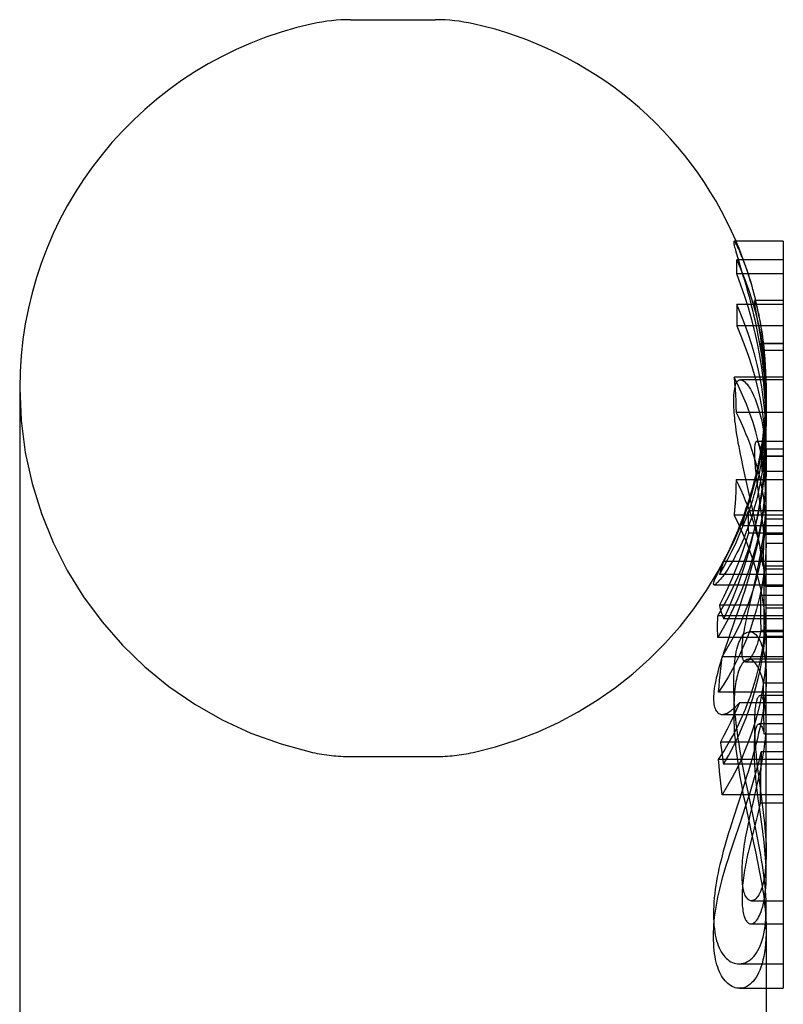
# Model space of a CAD drawing. Header units: inches. Extents: x 0 to 309, y 0 to 200.
# Tile 71 of 109: x 41.416 to 42.099, y 136.66 to 137.542. Entities that reach past the tile are written whole.
import ezdxf

# ---------------------------------------------------------------- set-up
doc = ezdxf.new("R2010")
doc.units = ezdxf.units.IN
doc.header["$LTSCALE"] = 17
doc.header["$MEASUREMENT"] = 0
doc.linetypes.add('HIDDEN', pattern=[0.2, 0.1, -0.1])
doc.layers.get('0').update_dxf_attribs({"linetype": 'CONTINUOUS'})
doc.layers.add('DEFAULT_2', color=8, linetype='HIDDEN')

msp = doc.modelspace()

# ---------------------------------------------------------------- linework, layer by layer
at = {"color": 7, "linetype": 'Continuous'}
for p, q in [((41.71164, 137.54247), (41.7879, 137.54247)), ((42.09921, 137.34393), (42.05517, 137.34393)), ((42.09921, 137.34393), (42.09921, 136.67481)), ((42.0584, 137.32897), (42.06284, 137.31431)), ((42.09921, 137.28748), (42.05751, 137.28748)), ((42.06953, 137.29063), (42.07034, 137.28748)), ((42.09921, 137.26814), (42.05751, 137.26814)), ((42.09921, 137.22214), (42.05522, 137.22214)), ((41.41562, 137.21247), (41.41562, 135.05247)), ((42.09921, 137.19046), (42.05709, 137.19046)), ((42.09921, 137.13018), (42.05709, 137.13018)), ((42.09921, 137.0985), (42.05522, 137.0985)), ((42.08392, 136.98277), (42.08392, 136.96962)), ((42.09921, 136.96962), (42.06841, 136.96962)), ((42.06658, 136.83308), (42.07265, 136.80516)), ((42.08392, 136.72787), (42.08392, 136.33539)), ((42.08392, 136.67481), (42.09921, 136.67481))]:
    msp.add_line(p, q, dxfattribs=at)
for points in [[(42.05517, 137.34393), (42.05512, 137.34392), (42.05501, 137.34384), (42.05493, 137.34367), (42.05489, 137.34341), (42.05488, 137.34305)], [(42.05488, 137.34305), (42.05492, 137.34248), (42.05501, 137.34176), (42.05517, 137.3409), (42.05538, 137.33989), (42.05565, 137.33872), (42.05598, 137.33742), (42.05637, 137.33597), (42.0568, 137.3344), (42.05729, 137.33271), (42.0584, 137.32897)], [(42.06284, 137.31431), (42.06466, 137.30817), (42.06561, 137.30489), (42.06658, 137.30148), (42.06756, 137.29795), (42.06855, 137.29434), (42.06953, 137.29063)], [(42.05751, 137.28748), (42.0576, 137.28426), (42.05765, 137.28103), (42.05767, 137.27781), (42.05765, 137.27459), (42.0576, 137.27136), (42.05751, 137.26814)], [(42.05751, 137.26814), (42.06134, 137.2592), (42.06487, 137.25016), (42.06811, 137.24101), (42.07106, 137.23178), (42.07371, 137.22246), (42.07379, 137.22214)], [(42.05522, 137.22214), (42.05562, 137.21689), (42.05599, 137.21163), (42.05632, 137.20636), (42.05662, 137.20107), (42.05687, 137.19577), (42.05709, 137.19046)], [(42.05709, 137.19046), (42.05934, 137.18589), (42.06149, 137.18127), (42.06354, 137.17662), (42.06551, 137.17193), (42.06738, 137.16721), (42.06914, 137.16247), (42.07081, 137.15773), (42.07237, 137.15296), (42.07384, 137.14817), (42.07523, 137.14329), (42.07655, 137.13828), (42.07779, 137.13309), (42.07842, 137.13018)], [(42.05709, 137.13018), (42.05687, 137.12487), (42.05662, 137.11957), (42.05632, 137.11428), (42.05599, 137.10901), (42.05562, 137.10375), (42.05522, 137.0985)], [(42.05522, 137.0985), (42.05917, 137.09057), (42.06284, 137.08255), (42.06623, 137.07442), (42.06933, 137.06621), (42.07214, 137.05792), (42.07465, 137.04957), (42.07686, 137.04115), (42.07878, 137.03267), (42.0804, 137.02415), (42.08171, 137.01559), (42.08272, 137.00699), (42.08343, 136.99837), (42.08383, 136.98973), (42.08392, 136.98278)], [(42.06841, 136.96962), (42.06799, 136.9696), (42.06716, 136.96947), (42.06634, 136.96919), (42.06553, 136.96878), (42.06474, 136.96824), (42.06397, 136.96756), (42.06321, 136.96674), (42.06248, 136.96577), (42.06176, 136.96467), (42.06106, 136.96342), (42.06039, 136.96202), (42.05974, 136.96046), (42.05913, 136.95876)], [(42.05913, 136.95876), (42.0586, 136.9571), (42.05811, 136.95535), (42.05765, 136.95349), (42.05723, 136.95154), (42.05684, 136.94949), (42.05649, 136.94736), (42.05617, 136.94514), (42.05589, 136.94285), (42.05565, 136.94048), (42.05544, 136.93804), (42.05526, 136.93552), (42.05512, 136.9329), (42.05501, 136.9302), (42.05493, 136.9274), (42.05489, 136.92448), (42.05488, 136.92146)], [(42.05488, 136.92146), (42.05492, 136.91763), (42.05501, 136.91373), (42.05517, 136.90974), (42.05538, 136.90569), (42.05565, 136.90159), (42.05598, 136.89746), (42.05637, 136.89332), (42.0568, 136.88919), (42.05729, 136.88508), (42.05782, 136.88097), (42.0584, 136.87686), (42.05902, 136.87273), (42.05969, 136.86854), (42.06041, 136.8643), (42.06118, 136.86), (42.06199, 136.85563), (42.06284, 136.8512), (42.06373, 136.84671), (42.06466, 136.84219), (42.06658, 136.83308)], [(42.07265, 136.80516), (42.07465, 136.79576), (42.07561, 136.7911), (42.07655, 136.78647), (42.07745, 136.78186), (42.07832, 136.77726), (42.07915, 136.77268), (42.07993, 136.76812), (42.08067, 136.76357), (42.08135, 136.75904), (42.08196, 136.75453), (42.0825, 136.75005), (42.08297, 136.74559), (42.08336, 136.74113), (42.08365, 136.7367), (42.08384, 136.73227), (42.08392, 136.72787)]]:
    msp.add_lwpolyline(points, dxfattribs=at)
for centre, radius, start, end in [((41.71164, 137.38549), 0.15698, 90, 102.42838), ((41.7879, 137.38549), 0.15698, 77.57162, 90), ((41.74977, 137.21247), 0.33415, 102.42838, 180), ((41.74977, 137.21247), 0.33415, 23.16895, 77.57162)]:
    msp.add_arc(centre, radius, start, end, dxfattribs=at)
at = {"layer": 'DEFAULT_2', "color": 8, "linetype": 'HIDDEN'}
for p, q in [((42.09921, 137.32742), (42.05747, 137.32742)), ((42.09921, 137.31478), (42.05747, 137.31478)), ((42.09921, 137.29105), (42.07343, 137.29105)), ((42.07683, 137.27069), (42.07431, 137.2842)), ((42.07755, 137.26661), (42.07683, 137.27069)), ((42.09921, 137.25251), (42.07853, 137.25251)), ((42.09921, 137.25207), (42.08156, 137.25207)), ((42.08215, 137.24602), (42.08175, 137.25052)), ((42.09921, 137.24602), (42.08215, 137.24602)), ((42.09921, 137.21991), (42.06085, 137.21991)), ((42.08392, 137.21241), (42.08392, 137.19811)), ((42.08388, 137.19231), (42.08392, 137.19822)), ((42.08392, 137.19722), (42.08389, 137.20318)), ((42.08392, 137.18989), (42.08392, 137.19723)), ((42.08347, 137.18053), (42.08377, 137.18791)), ((42.08373, 137.18653), (42.08391, 137.19404)), ((42.08392, 137.04536), (42.08392, 137.18782)), ((42.09921, 137.1647), (42.07534, 137.1647)), ((42.07897, 137.15515), (42.07844, 137.15157)), ((42.07944, 137.15762), (42.07897, 137.15515)), ((42.09921, 137.15762), (42.07944, 137.15762)), ((42.09921, 137.15157), (42.07844, 137.15157)), ((42.09921, 137.15123), (42.08025, 137.15123)), ((42.06509, 137.13353), (42.06331, 137.1417)), ((42.09921, 137.13772), (42.08024, 137.13772)), ((42.07128, 137.10568), (42.06509, 137.13353)), ((42.07531, 137.12995), (42.07582, 137.12587)), ((42.07582, 137.12587), (42.07636, 137.12192)), ((42.07636, 137.12192), (42.07892, 137.104)), ((42.06774, 137.10825), (42.06633, 137.10371)), ((42.06883, 137.11183), (42.06774, 137.10825)), ((42.06633, 137.10371), (42.06455, 137.09806)), ((42.09921, 137.10252), (42.06816, 137.10252)), ((42.07304, 137.09752), (42.07128, 137.10568)), ((42.06455, 137.09806), (42.06382, 137.09573)), ((42.08338, 137.09506), (42.08345, 137.07497)), ((42.09921, 137.09506), (42.08338, 137.09506)), ((42.06241, 137.08924), (42.09921, 137.08924)), ((42.09921, 137.08263), (42.06812, 137.08263)), ((42.08174, 137.08135), (42.08156, 137.07188)), ((42.09921, 137.08135), (42.08174, 137.08135)), ((42.08345, 137.07497), (42.08345, 137.05487)), ((42.08392, 137.0152), (42.08386, 137.07314)), ((42.09921, 137.07314), (42.08386, 137.07314)), ((42.08156, 137.07188), (42.08134, 137.06243)), ((42.09921, 137.05723), (42.04601, 137.05723)), ((42.04615, 137.05772), (42.04831, 137.0621)), ((42.08134, 137.06243), (42.08105, 137.053)), ((42.05653, 137.04962), (42.05317, 137.04155)), ((42.09921, 137.053), (42.08105, 137.053)), ((42.0823, 137.04976), (42.08131, 137.042)), ((42.09921, 137.05017), (42.08222, 137.05017)), ((42.08345, 137.05487), (42.08338, 137.03478)), ((42.09921, 137.04536), (42.04206, 137.04536)), ((42.06891, 137.04536), (42.06619, 137.03615)), ((42.07253, 137.03278), (42.07411, 137.03984)), ((42.03727, 137.03615), (42.09921, 137.03615)), ((42.0678, 137.01235), (42.07253, 137.03278)), ((42.09921, 137.03478), (42.08338, 137.03478)), ((42.09921, 137.02656), (42.07863, 137.02656)), ((42.09921, 137.01787), (42.04197, 137.01787)), ((42.05963, 137.01568), (42.05621, 137.00563)), ((42.0667, 137.00744), (42.0678, 137.01235)), ((42.08392, 136.98277), (42.08392, 137.0152)), ((42.09921, 137.0152), (42.08392, 137.0152)), ((42.09921, 137.00836), (42.04062, 137.00836)), ((42.09921, 137.00563), (42.04601, 137.00563)), ((42.05621, 137.00563), (42.04954, 136.98645)), ((42.07889, 137.00563), (42.07915, 136.99518)), ((42.09921, 136.99423), (42.06901, 136.99423)), ((42.06901, 136.99423), (42.06931, 136.99422)), ((42.09921, 136.99518), (42.07915, 136.99518)), ((42.09921, 136.98902), (42.04062, 136.98902)), ((42.04954, 136.98645), (42.04714, 136.97945)), ((42.09921, 136.98988), (42.08222, 136.98988)), ((42.09921, 136.97165), (42.04446, 136.97165)), ((42.0655, 136.96734), (42.09921, 136.96734)), ((42.0687, 136.96935), (42.06826, 136.96888)), ((42.06894, 136.96962), (42.0687, 136.96935)), ((42.08392, 136.7768), (42.08392, 136.96962)), ((42.08191, 136.92538), (42.08156, 136.94827)), ((42.09921, 136.94827), (42.08156, 136.94827)), ((42.08376, 136.94655), (42.08353, 136.94267)), ((42.09921, 136.93997), (42.04135, 136.93997)), ((42.09921, 136.93695), (42.07854, 136.93695)), ((42.0787, 136.93694), (42.07854, 136.93695)), ((42.05987, 136.93062), (42.05735, 136.92462)), ((42.09921, 136.93062), (42.05987, 136.93062)), ((42.08215, 136.90241), (42.08191, 136.92538)), ((42.0443, 136.92009), (42.09921, 136.92009)), ((42.09921, 136.91156), (42.07748, 136.91156)), ((42.09921, 136.90241), (42.08215, 136.90241)), ((42.09921, 136.8954), (42.04294, 136.8954)), ((41.71164, 136.88247), (41.7879, 136.88247)), ((42.09921, 136.87969), (42.04135, 136.87969)), ((42.07944, 136.88658), (42.07888, 136.86362)), ((42.09921, 136.88658), (42.07944, 136.88658)), ((42.09921, 136.87546), (42.04572, 136.87546)), ((42.06639, 136.86455), (42.06319, 136.85435)), ((42.07593, 136.8572), (42.07732, 136.86346)), ((42.07652, 136.86894), (42.0772, 136.8636)), ((42.0772, 136.8636), (42.08036, 136.83944)), ((42.07888, 136.86362), (42.07844, 136.84071)), ((42.06319, 136.85435), (42.05436, 136.82694)), ((42.06764, 136.85091), (42.06577, 136.8601)), ((42.07186, 136.8395), (42.07593, 136.8572)), ((42.09921, 136.84801), (42.04446, 136.84801)), ((42.06515, 136.83672), (42.06782, 136.8449)), ((42.07456, 136.81742), (42.06764, 136.85091)), ((42.07755, 136.83909), (42.07683, 136.84444)), ((42.06107, 136.82452), (42.06515, 136.83672)), ((42.0697, 136.82998), (42.07186, 136.8395)), ((42.07996, 136.82194), (42.07755, 136.83909)), ((42.09921, 136.84071), (42.07844, 136.84071)), ((42.05436, 136.82694), (42.05161, 136.81826)), ((42.06831, 136.82367), (42.0697, 136.82998)), ((42.05421, 136.80407), (42.06107, 136.82452)), ((42.07314, 136.81823), (42.0701, 136.80628)), ((42.07486, 136.8251), (42.07314, 136.81823)), ((42.05136, 136.79538), (42.05421, 136.80407)), ((42.0701, 136.80628), (42.06883, 136.80116)), ((42.07172, 136.75331), (42.07077, 136.75321)), ((42.07077, 136.75321), (42.09921, 136.75321)), ((42.0839, 136.74464), (42.08392, 136.74718)), ((42.08392, 136.72787), (42.08392, 136.74718)), ((42.07032, 136.73254), (42.07113, 136.73262)), ((42.07032, 136.73255), (42.09921, 136.73255)), ((42.05947, 136.69674), (42.06157, 136.69689)), ((42.05947, 136.69673), (42.09921, 136.69673)), ((42.06009, 136.67481), (42.05928, 136.67484)), ((42.06009, 136.67481), (42.08392, 136.67481))]:
    msp.add_line(p, q, dxfattribs=at)
for points in [[(42.05913, 137.33741), (42.0586, 137.33851), (42.05811, 137.33951), (42.05765, 137.34041), (42.05723, 137.3412), (42.05684, 137.34188), (42.05648, 137.34247), (42.05617, 137.34295), (42.05589, 137.34333), (42.05565, 137.34362), (42.05544, 137.34381), (42.05526, 137.34391), (42.05517, 137.34393)], [(42.06968, 137.30892), (42.06893, 137.31133), (42.06819, 137.31366), (42.06745, 137.31592), (42.06672, 137.31809), (42.06599, 137.32019), (42.06528, 137.3222), (42.06458, 137.32412), (42.06389, 137.32595), (42.06323, 137.3277), (42.06257, 137.32935), (42.06194, 137.33092), (42.06133, 137.33239), (42.06075, 137.33378), (42.06018, 137.33507), (42.05964, 137.33628), (42.05913, 137.33741)], [(42.05747, 137.31478), (42.05758, 137.31688), (42.05764, 137.31899), (42.05767, 137.3211), (42.05764, 137.32321), (42.05758, 137.32532), (42.05747, 137.32742)], [(42.05747, 137.32742), (42.06131, 137.31866), (42.06486, 137.30976), (42.06812, 137.30073), (42.0711, 137.29157), (42.07377, 137.2823), (42.07615, 137.27292), (42.07821, 137.26343), (42.07997, 137.25385), (42.0814, 137.24419), (42.08252, 137.23445), (42.08332, 137.22464), (42.08378, 137.21476), (42.08392, 137.20566)], [(42.08392, 137.17546), (42.08378, 137.18587), (42.08332, 137.19717), (42.08252, 137.2084), (42.0814, 137.21954), (42.07997, 137.2306), (42.07821, 137.24156), (42.07615, 137.25241), (42.07377, 137.26314), (42.0711, 137.27375), (42.06812, 137.28423), (42.06486, 137.29457), (42.06131, 137.30475), (42.05747, 137.31478)], [(42.07455, 137.29107), (42.07368, 137.29457), (42.07283, 137.29786), (42.072, 137.30092), (42.0712, 137.30377), (42.07042, 137.30644), (42.06968, 137.30892)], [(42.08392, 137.16543), (42.08373, 137.17507), (42.08322, 137.18471), (42.0824, 137.19433), (42.08128, 137.20392), (42.07985, 137.21346), (42.0781, 137.22297), (42.07606, 137.23242), (42.07371, 137.24181), (42.07106, 137.25112), (42.06811, 137.26036), (42.06487, 137.2695), (42.06134, 137.27854), (42.05751, 137.28748)], [(42.07034, 137.28748), (42.07058, 137.28654), (42.07163, 137.28235), (42.07265, 137.27806), (42.07366, 137.27369), (42.07465, 137.26921), (42.07561, 137.26465), (42.07654, 137.25999), (42.07744, 137.25522), (42.07831, 137.25031), (42.07914, 137.24528), (42.07992, 137.24012), (42.08066, 137.23482), (42.08134, 137.2294), (42.08196, 137.22385)], [(42.07334, 137.29059), (42.07335, 137.29085), (42.07338, 137.291), (42.07343, 137.29105)], [(42.07431, 137.2842), (42.07411, 137.28525), (42.07394, 137.28624), (42.07379, 137.28714), (42.07365, 137.28795), (42.07354, 137.28868), (42.07346, 137.2893), (42.0734, 137.28983), (42.07336, 137.29026), (42.07334, 137.29059)], [(42.07343, 137.29105), (42.07344, 137.29105), (42.07353, 137.29097), (42.07365, 137.29077), (42.07379, 137.29043), (42.07397, 137.28996), (42.07417, 137.28937), (42.07439, 137.28867), (42.07463, 137.28785)], [(42.08175, 137.25052), (42.08119, 137.25504), (42.08081, 137.25789), (42.08043, 137.26061), (42.08003, 137.26324), (42.07963, 137.26578), (42.07923, 137.26825), (42.07881, 137.27067), (42.07838, 137.27304), (42.07794, 137.27537), (42.07749, 137.27768), (42.07703, 137.27997), (42.07656, 137.28223), (42.07607, 137.28448), (42.07557, 137.2867), (42.07507, 137.2889), (42.07455, 137.29107)], [(42.07463, 137.28785), (42.07489, 137.28692), (42.07518, 137.28589), (42.07547, 137.28476), (42.07578, 137.28353), (42.07611, 137.2822), (42.07644, 137.28077), (42.0768, 137.27923), (42.07716, 137.27756), (42.07755, 137.27576), (42.07795, 137.27381), (42.07836, 137.2717), (42.07879, 137.26941), (42.07924, 137.26692), (42.07969, 137.26425), (42.08015, 137.2614), (42.0806, 137.25841), (42.08103, 137.25533), (42.08144, 137.2522), (42.08181, 137.24911), (42.08215, 137.24602)], [(42.07906, 137.25757), (42.07868, 137.25992), (42.07831, 137.26221), (42.07755, 137.26661)], [(42.08391, 137.20018), (42.08378, 137.20633), (42.08352, 137.21252), (42.08311, 137.2188), (42.08256, 137.22518), (42.08184, 137.23172), (42.08095, 137.23843), (42.07984, 137.24536), (42.07853, 137.25251)], [(42.07853, 137.25251), (42.08004, 137.24316), (42.0813, 137.23375), (42.08231, 137.22428), (42.08308, 137.21476), (42.08361, 137.2052), (42.08388, 137.1956), (42.08392, 137.1899)], [(42.08389, 137.20318), (42.08377, 137.20827), (42.0836, 137.21314), (42.08337, 137.2178), (42.08309, 137.22225), (42.08277, 137.2265), (42.08243, 137.23055), (42.08206, 137.23443), (42.08166, 137.23813), (42.08126, 137.2417), (42.08083, 137.24512), (42.0804, 137.2484), (42.07996, 137.25157), (42.07951, 137.25463), (42.07906, 137.25757)], [(42.08196, 137.22385), (42.0825, 137.21818), (42.08297, 137.21239), (42.08335, 137.20646), (42.08365, 137.20038), (42.08384, 137.19417), (42.08392, 137.18782)], [(42.05488, 137.20121), (42.05492, 137.2037), (42.05502, 137.20602), (42.05518, 137.2082), (42.0554, 137.21021), (42.05568, 137.21204), (42.05602, 137.21367), (42.05642, 137.21511), (42.05687, 137.21634), (42.05736, 137.21737), (42.0579, 137.21822), (42.05849, 137.2189), (42.05912, 137.2194), (42.05981, 137.21973), (42.06054, 137.21989), (42.06085, 137.21991)], [(42.08392, 137.10641), (42.08383, 137.11336), (42.08343, 137.122), (42.08272, 137.13062), (42.08171, 137.13922), (42.0804, 137.14778), (42.07878, 137.1563), (42.07686, 137.16478), (42.07465, 137.1732), (42.07214, 137.18156), (42.06933, 137.18984), (42.06623, 137.19805), (42.06284, 137.20618), (42.05917, 137.2142), (42.05522, 137.22214)], [(42.06085, 137.21991), (42.06133, 137.21987), (42.06215, 137.21967), (42.06302, 137.21928), (42.06393, 137.21871), (42.06487, 137.21795), (42.06582, 137.21701), (42.0668, 137.21589), (42.06779, 137.21461), (42.06878, 137.21316), (42.06977, 137.21155)], [(42.07379, 137.22214), (42.07606, 137.21308), (42.0781, 137.20363), (42.07985, 137.19412), (42.08128, 137.18457), (42.0824, 137.17499), (42.08322, 137.16537), (42.08373, 137.15573), (42.08392, 137.14609)], [(42.06977, 137.21155), (42.07086, 137.20959), (42.07193, 137.20749), (42.07298, 137.20523), (42.074, 137.20281), (42.07498, 137.20025), (42.07594, 137.19754), (42.07685, 137.19468), (42.07774, 137.19165), (42.07858, 137.18846), (42.07939, 137.18508), (42.08015, 137.18153), (42.08085, 137.17779), (42.0815, 137.17388), (42.08209, 137.1698), (42.0826, 137.16554), (42.08304, 137.1611), (42.0834, 137.15647), (42.08367, 137.15165), (42.08385, 137.14663), (42.08392, 137.14141)], [(42.08392, 137.20566), (42.08373, 137.19488), (42.0832, 137.18489), (42.08234, 137.17487), (42.08114, 137.16484)], [(42.06331, 137.1417), (42.06165, 137.14953), (42.0609, 137.15319), (42.06021, 137.15669), (42.05956, 137.16004), (42.05896, 137.16326), (42.05841, 137.16636), (42.0579, 137.16935), (42.05744, 137.17225), (42.05701, 137.17506), (42.05662, 137.1778), (42.05628, 137.18046), (42.05597, 137.18305), (42.0557, 137.18559), (42.05546, 137.18806), (42.05527, 137.19047), (42.05512, 137.19279), (42.055, 137.19503), (42.05492, 137.19719), (42.05488, 137.19925), (42.05488, 137.20121)], [(42.08392, 137.1899), (42.08388, 137.18132), (42.08372, 137.17468)], [(42.07113, 137.10978), (42.07182, 137.11198), (42.07254, 137.11434), (42.07327, 137.11685), (42.07401, 137.11952), (42.07477, 137.12237), (42.07554, 137.1254), (42.07631, 137.12863), (42.07708, 137.13205), (42.07785, 137.1357), (42.07861, 137.13958), (42.07936, 137.14371), (42.08009, 137.1481), (42.08079, 137.15275), (42.08144, 137.15768), (42.08206, 137.16292), (42.08261, 137.16847), (42.08308, 137.17434), (42.08347, 137.18053)], [(42.08025, 137.15123), (42.08116, 137.15731), (42.08194, 137.16341), (42.08259, 137.16952), (42.08312, 137.17565), (42.08351, 137.18178)], [(42.0839, 137.18598), (42.08368, 137.17634), (42.0832, 137.16668)], [(42.04601, 137.00563), (42.05081, 137.01632), (42.0553, 137.02715), (42.05948, 137.03813), (42.06334, 137.04922), (42.06688, 137.0604), (42.07009, 137.07167), (42.07297, 137.083), (42.07552, 137.09439), (42.07773, 137.10582), (42.0796, 137.11729), (42.08114, 137.12876), (42.08234, 137.14023), (42.0832, 137.15169), (42.08373, 137.16313), (42.08392, 137.17546)], [(42.08372, 137.17468), (42.08341, 137.16791), (42.08298, 137.16133), (42.08242, 137.15495), (42.08176, 137.14876), (42.08101, 137.14278), (42.08016, 137.137), (42.07923, 137.13141), (42.07822, 137.12601), (42.07714, 137.12078), (42.07599, 137.11573), (42.07479, 137.11085), (42.07354, 137.10615), (42.07224, 137.10163), (42.0709, 137.09727), (42.06952, 137.09307), (42.06812, 137.08902), (42.06668, 137.08513), (42.06522, 137.08138), (42.06375, 137.07779), (42.06226, 137.07435), (42.06077, 137.07106), (42.05928, 137.06791)], [(42.04062, 137.00836), (42.04551, 137.01684), (42.05012, 137.02545), (42.05445, 137.03421), (42.0585, 137.04309), (42.06227, 137.05209), (42.06574, 137.06119), (42.06891, 137.07037), (42.07178, 137.07963), (42.07435, 137.08897), (42.07662, 137.09837), (42.07859, 137.10784), (42.08025, 137.11736), (42.0816, 137.12692), (42.08265, 137.13652), (42.08338, 137.14614), (42.08381, 137.15579), (42.08392, 137.16417)], [(42.07534, 137.1647), (42.07529, 137.1647), (42.07502, 137.16462), (42.07477, 137.16443), (42.07453, 137.16414), (42.07432, 137.16373), (42.07413, 137.16321), (42.07395, 137.16257), (42.07379, 137.1618), (42.07366, 137.16092), (42.07355, 137.15991), (42.07346, 137.1588), (42.0734, 137.15757), (42.07336, 137.15625), (42.07334, 137.15482)], [(42.07916, 137.15803), (42.07878, 137.15918), (42.0784, 137.16022), (42.07802, 137.16118), (42.07764, 137.16202), (42.07726, 137.16276), (42.0769, 137.16338), (42.07654, 137.16388), (42.0762, 137.16426), (42.07588, 137.16452), (42.07557, 137.16467), (42.07534, 137.1647)], [(42.08114, 137.16484), (42.0796, 137.15482), (42.07773, 137.1448), (42.07552, 137.13481)], [(42.0832, 137.16668), (42.08246, 137.15702), (42.08148, 137.14737), (42.08024, 137.13772)], [(42.05872, 137.08516), (42.06014, 137.08866), (42.06157, 137.09228), (42.06298, 137.09601), (42.0644, 137.09987), (42.06581, 137.10387), (42.0672, 137.108), (42.06859, 137.11228), (42.06995, 137.1167), (42.07129, 137.12127), (42.07259, 137.126), (42.07387, 137.13088), (42.0751, 137.13593), (42.07628, 137.14113), (42.0774, 137.14648), (42.07846, 137.15198), (42.07944, 137.15762)], [(42.07334, 137.15482), (42.07335, 137.15332), (42.07339, 137.15174), (42.07344, 137.15008), (42.07353, 137.14835), (42.07364, 137.14655), (42.07377, 137.14467), (42.07393, 137.14274), (42.07411, 137.14074), (42.07431, 137.13868), (42.07454, 137.13656), (42.07478, 137.13439), (42.07531, 137.12995)], [(42.08392, 137.11826), (42.08387, 137.12215), (42.08376, 137.12583), (42.0836, 137.1293), (42.08339, 137.13258), (42.08314, 137.13568), (42.08286, 137.1386), (42.08254, 137.14136), (42.08219, 137.14394), (42.08182, 137.14637), (42.08142, 137.14866), (42.081, 137.1508), (42.08057, 137.1528), (42.08011, 137.15468), (42.07964, 137.15642), (42.07916, 137.15803)], [(42.08392, 137.14482), (42.08381, 137.13644), (42.08338, 137.1268), (42.08265, 137.11717), (42.0816, 137.10758), (42.08025, 137.09802), (42.07859, 137.0885), (42.07662, 137.07903), (42.07435, 137.06962), (42.07178, 137.06029), (42.06891, 137.05103), (42.06574, 137.04184), (42.06227, 137.03275), (42.0585, 137.02375), (42.05445, 137.01487), (42.05012, 137.00611), (42.04551, 136.99749), (42.04062, 136.98902)], [(42.07844, 137.15157), (42.07755, 137.14685), (42.07665, 137.14241), (42.07575, 137.13824), (42.07486, 137.13435), (42.07398, 137.13071), (42.07314, 137.12733), (42.07232, 137.12419), (42.07154, 137.12129), (42.0708, 137.11861), (42.0701, 137.11615), (42.06944, 137.11389), (42.06883, 137.11183)], [(42.08024, 137.13772), (42.08019, 137.13997), (42.08016, 137.14222), (42.08015, 137.14448), (42.08016, 137.14673), (42.08019, 137.14898), (42.08025, 137.15123)], [(42.07552, 137.13481), (42.07297, 137.12486), (42.07009, 137.11495), (42.06688, 137.1051), (42.06334, 137.09533), (42.05948, 137.08563), (42.0553, 137.07604), (42.05081, 137.06658), (42.04601, 137.05723)], [(42.08392, 137.14053), (42.08388, 137.13597), (42.08372, 137.13033)], [(42.08338, 137.03478), (42.08276, 137.04214), (42.082, 137.04906), (42.0811, 137.0555), (42.08008, 137.06156), (42.07899, 137.06727), (42.07781, 137.0727), (42.07657, 137.0779), (42.07526, 137.08291), (42.07387, 137.0878), (42.0724, 137.0926), (42.07083, 137.09738), (42.06916, 137.10214), (42.06739, 137.10688), (42.06552, 137.11161), (42.06356, 137.11631), (42.06149, 137.12097), (42.05934, 137.12559), (42.05709, 137.13018)], [(42.08372, 137.13033), (42.08348, 137.12522), (42.08312, 137.11998), (42.08266, 137.11461), (42.08209, 137.10915), (42.08142, 137.10366), (42.08065, 137.09817), (42.0798, 137.09274), (42.07887, 137.08737), (42.07787, 137.08211), (42.07681, 137.0769), (42.07568, 137.07174), (42.07449, 137.06659), (42.07324, 137.06144), (42.07191, 137.05627), (42.0705, 137.05103), (42.06903, 137.04577), (42.06891, 137.04536)], [(42.07842, 137.13018), (42.07897, 137.12766), (42.08007, 137.12195), (42.08108, 137.11588), (42.08199, 137.10941), (42.08275, 137.10247), (42.08338, 137.09506)], [(42.08364, 137.10515), (42.08381, 137.10977), (42.08391, 137.11414), (42.08392, 137.11725)], [(42.06241, 137.08924), (42.06253, 137.08928), (42.06268, 137.08941), (42.06288, 137.08964), (42.0631, 137.08997), (42.06336, 137.09039), (42.06365, 137.0909), (42.06397, 137.09149), (42.06432, 137.09218), (42.06469, 137.09295), (42.06509, 137.0938), (42.06552, 137.09475), (42.06597, 137.09579), (42.06646, 137.09694), (42.06697, 137.09819), (42.06751, 137.09956), (42.06808, 137.10104), (42.06867, 137.10262), (42.06927, 137.10429), (42.06989, 137.10605), (42.07051, 137.10788), (42.07113, 137.10978)], [(42.04206, 137.04536), (42.04596, 137.05226), (42.04969, 137.05923), (42.05323, 137.06627), (42.05659, 137.07339), (42.05977, 137.08058), (42.06275, 137.08784), (42.06555, 137.09515), (42.06816, 137.10252)], [(42.04446, 136.97165), (42.0491, 136.97936), (42.05347, 136.98718), (42.05756, 136.99513), (42.06136, 137.00318), (42.06488, 137.01132), (42.06811, 137.01955), (42.07104, 137.02784), (42.07368, 137.0362), (42.07602, 137.04463), (42.07806, 137.05312), (42.0798, 137.06164), (42.08123, 137.07021), (42.08236, 137.07881), (42.08319, 137.08744), (42.08371, 137.09607), (42.08392, 137.10472)], [(42.06816, 137.10252), (42.06789, 137.09921), (42.06773, 137.09589), (42.06767, 137.09258), (42.06772, 137.08926), (42.06787, 137.08595), (42.06812, 137.08263)], [(42.07411, 137.03984), (42.0749, 137.04349), (42.07569, 137.04722), (42.07647, 137.05104), (42.07724, 137.05494), (42.078, 137.05892), (42.07874, 137.06302), (42.07945, 137.06721), (42.08014, 137.07152), (42.0808, 137.07595), (42.08142, 137.08048), (42.08199, 137.08514), (42.08251, 137.08994), (42.08296, 137.09488), (42.08334, 137.09995), (42.08364, 137.10515)], [(42.07892, 137.104), (42.07983, 137.09733), (42.0803, 137.09368), (42.08078, 137.08981), (42.08127, 137.0857), (42.08174, 137.08135)], [(42.06382, 137.09573), (42.0635, 137.09469), (42.06322, 137.09373), (42.06297, 137.09287), (42.06276, 137.0921), (42.06258, 137.09142), (42.06244, 137.09084), (42.06235, 137.09035), (42.06229, 137.08996), (42.06226, 137.08965)], [(42.08105, 137.053), (42.08038, 137.05776), (42.07967, 137.06245), (42.07892, 137.06707), (42.07814, 137.07162), (42.07733, 137.0761), (42.0765, 137.08051), (42.07565, 137.08485), (42.07479, 137.08912), (42.07304, 137.09752)], [(42.05421, 137.07467), (42.05496, 137.07635), (42.05571, 137.07806), (42.05646, 137.07979), (42.05721, 137.08155), (42.05797, 137.08334), (42.05872, 137.08516)], [(42.06812, 137.08263), (42.06551, 137.07428), (42.06271, 137.06599), (42.05971, 137.05777), (42.05653, 137.04962)], [(42.06226, 137.08965), (42.06228, 137.08943), (42.06232, 137.08929), (42.06241, 137.08924)], [(42.04831, 137.0621), (42.04945, 137.06444), (42.05061, 137.06688), (42.0518, 137.0694), (42.053, 137.072), (42.05421, 137.07467)], [(42.08386, 137.07314), (42.08358, 137.06533), (42.08305, 137.05754), (42.0823, 137.04976)], [(42.05928, 137.06791), (42.05776, 137.06484), (42.05627, 137.06197), (42.05482, 137.05929), (42.05341, 137.05678), (42.05205, 137.05446), (42.05074, 137.0523), (42.04948, 137.05031), (42.04827, 137.04847), (42.04712, 137.04678), (42.04601, 137.04522), (42.04497, 137.0438), (42.04398, 137.04251), (42.04304, 137.04134), (42.04216, 137.0403), (42.04134, 137.03937), (42.04058, 137.03856), (42.03988, 137.03787), (42.03924, 137.03729), (42.03867, 137.03683), (42.03817, 137.03649), (42.03774, 137.03626), (42.03738, 137.03616), (42.03727, 137.03615)], [(42.0409, 137.04725), (42.04329, 137.05201), (42.04615, 137.05772)], [(42.04601, 137.05723), (42.0452, 137.05523), (42.04445, 137.05324), (42.04376, 137.05126), (42.04313, 137.04928), (42.04256, 137.04732), (42.04206, 137.04536)], [(42.03674, 137.037), (42.03678, 137.03745), (42.03689, 137.038), (42.03708, 137.03865), (42.03733, 137.03939), (42.03765, 137.04023), (42.03804, 137.04117), (42.03849, 137.04221), (42.03901, 137.04333), (42.03959, 137.04455), (42.04022, 137.04585), (42.0409, 137.04725)], [(42.08222, 137.05017), (42.08143, 137.04417), (42.08049, 137.03819), (42.0794, 137.03222), (42.07816, 137.02627), (42.07677, 137.02034), (42.07523, 137.01444), (42.07355, 137.00857), (42.07172, 137.00274), (42.06976, 136.99695), (42.06763, 136.99115), (42.06532, 136.98531), (42.0628, 136.97938), (42.06006, 136.97333), (42.05704, 136.96712), (42.05371, 136.96071), (42.05002, 136.95407), (42.04589, 136.94715), (42.04135, 136.93997)], [(42.08222, 136.98988), (42.08213, 136.99993), (42.08207, 137.00998), (42.08206, 137.02002), (42.08207, 137.03007), (42.08213, 137.04012), (42.08222, 137.05017)], [(42.05317, 137.04155), (42.04962, 137.03357), (42.04588, 137.02567), (42.04197, 137.01787)], [(42.08131, 137.042), (42.08009, 137.03427), (42.07863, 137.02656)], [(42.03727, 137.03615), (42.03709, 137.03617), (42.03689, 137.03632), (42.03677, 137.03659), (42.03674, 137.037)], [(42.06619, 137.03615), (42.06593, 137.03529), (42.06434, 137.03015), (42.06274, 137.02515), (42.06118, 137.02033), (42.05963, 137.01568)], [(42.07863, 137.02656), (42.07866, 137.02134), (42.07872, 137.01611), (42.07889, 137.00565)], [(42.04197, 137.01787), (42.04248, 137.01585), (42.04305, 137.01382), (42.0437, 137.01179), (42.04441, 137.00974), (42.04518, 137.00769), (42.04601, 137.00563)], [(42.04572, 136.87546), (42.05032, 136.88358), (42.05464, 136.89181), (42.05868, 136.90017), (42.06243, 136.90864), (42.06589, 136.9172), (42.06905, 136.92584), (42.07192, 136.93455), (42.07447, 136.94334), (42.07673, 136.95219), (42.07869, 136.9611), (42.08033, 136.97005), (42.08167, 136.97903), (42.0827, 136.98806), (42.08342, 136.9971), (42.08382, 137.00614), (42.08392, 137.01348)], [(42.04062, 136.98902), (42.04047, 136.99224), (42.04038, 136.99546), (42.04035, 136.99869), (42.04038, 137.00191), (42.04047, 137.00514), (42.04062, 137.00836)], [(42.06227, 136.97678), (42.06228, 136.97818), (42.06232, 136.97966), (42.0624, 136.98123), (42.06252, 136.9829), (42.06269, 136.98464), (42.06289, 136.98645), (42.06312, 136.98833), (42.0634, 136.99026), (42.06371, 136.99223), (42.06405, 136.99425), (42.06442, 136.99631), (42.06482, 136.99842), (42.06525, 137.00059), (42.0657, 137.00281), (42.06619, 137.00509), (42.0667, 137.00744)], [(42.05489, 136.9474), (42.05491, 136.951), (42.05499, 136.95454), (42.05512, 136.95804), (42.05532, 136.96144), (42.05557, 136.96472), (42.05589, 136.96785), (42.05626, 136.9708), (42.05669, 136.97355), (42.05716, 136.9761), (42.05768, 136.97845), (42.05825, 136.98062), (42.05885, 136.98262), (42.0595, 136.98446), (42.0602, 136.98614), (42.06094, 136.98766), (42.06172, 136.98904), (42.06254, 136.99026), (42.0634, 136.99132), (42.0643, 136.99223), (42.06524, 136.99298), (42.06621, 136.99355), (42.06722, 136.99396), (42.06826, 136.99418), (42.06901, 136.99423)], [(42.06931, 136.99422), (42.07038, 136.99407), (42.07144, 136.99374), (42.07247, 136.99323), (42.07349, 136.99254), (42.07449, 136.99167), (42.07546, 136.99061), (42.0764, 136.98937), (42.07731, 136.98794), (42.07818, 136.98632), (42.07902, 136.98451), (42.07981, 136.98249), (42.08055, 136.98028), (42.08124, 136.97787), (42.08186, 136.97526), (42.08242, 136.97244), (42.0829, 136.96941), (42.0833, 136.96617), (42.0836, 136.9627), (42.08381, 136.95901), (42.08392, 136.95509), (42.08392, 136.95359)], [(42.07915, 136.99518), (42.07848, 136.99237), (42.0778, 136.98974)], [(42.04135, 136.87969), (42.04587, 136.88683), (42.04998, 136.89371), (42.05366, 136.90034), (42.05699, 136.90674), (42.06001, 136.91295), (42.06276, 136.919), (42.06528, 136.92493), (42.06759, 136.93078), (42.06973, 136.93658), (42.0717, 136.94238), (42.07353, 136.94823), (42.07522, 136.9541), (42.07676, 136.96001), (42.07815, 136.96594), (42.07939, 136.9719), (42.08048, 136.97788), (42.08143, 136.98388), (42.08222, 136.98988)], [(42.0778, 136.98974), (42.0771, 136.98729), (42.0764, 136.98502), (42.0757, 136.98291), (42.07499, 136.98096), (42.07429, 136.97917), (42.07359, 136.97752), (42.07289, 136.97601), (42.07221, 136.97464), (42.07153, 136.9734), (42.07087, 136.97229), (42.07021, 136.97128), (42.06956, 136.97038), (42.06894, 136.96962)], [(42.04714, 136.97945), (42.04602, 136.97613), (42.04497, 136.97291), (42.04397, 136.9698), (42.04303, 136.96679), (42.04215, 136.96386), (42.04133, 136.96102), (42.04057, 136.95825), (42.03988, 136.95557), (42.03925, 136.95295), (42.03868, 136.95041), (42.03819, 136.94792), (42.03776, 136.9455), (42.0374, 136.94314), (42.03712, 136.94084), (42.03691, 136.93859), (42.03678, 136.9364), (42.03673, 136.93426)], [(42.08392, 136.98109), (42.08371, 136.97244), (42.08319, 136.9638), (42.08236, 136.95518), (42.08123, 136.94658), (42.0798, 136.93801), (42.07806, 136.92949), (42.07602, 136.921), (42.07368, 136.91257), (42.07105, 136.90421), (42.06811, 136.89592), (42.06489, 136.88769), (42.06137, 136.87955), (42.05756, 136.8715), (42.05347, 136.86355), (42.0491, 136.85572), (42.04446, 136.84801)], [(42.0655, 136.96734), (42.06507, 136.96739), (42.06468, 136.96754), (42.06432, 136.96778), (42.06399, 136.9681), (42.06369, 136.96851), (42.06343, 136.969), (42.06319, 136.96957), (42.06297, 136.97022), (42.06279, 136.97095), (42.06263, 136.97176), (42.06251, 136.97264), (42.06241, 136.97359), (42.06233, 136.9746), (42.06229, 136.97566), (42.06227, 136.97678)], [(42.04135, 136.93997), (42.04173, 136.9452), (42.04216, 136.95045), (42.04265, 136.95572), (42.0432, 136.96101), (42.0438, 136.96632), (42.04446, 136.97165)], [(42.06826, 136.96888), (42.06763, 136.96831), (42.06703, 136.96787), (42.06648, 136.96757), (42.06597, 136.9674), (42.0655, 136.96734)], [(42.06968, 136.96946), (42.06883, 136.9696), (42.06841, 136.96962)], [(42.08156, 136.94827), (42.08081, 136.95133), (42.08001, 136.95411), (42.07916, 136.95662), (42.07828, 136.95886), (42.07739, 136.96086), (42.07648, 136.96262), (42.07557, 136.96415), (42.07467, 136.96547), (42.07378, 136.96658), (42.07291, 136.9675), (42.07206, 136.96823), (42.07124, 136.9688), (42.07044, 136.96921), (42.06968, 136.96946)], [(42.08392, 136.95359), (42.0839, 136.95093), (42.08376, 136.94655)], [(42.06577, 136.8601), (42.06395, 136.86928), (42.06308, 136.87382), (42.06224, 136.87832), (42.06144, 136.88275), (42.06068, 136.88712), (42.05996, 136.89141), (42.05929, 136.89564), (42.05866, 136.89981), (42.05808, 136.90392), (42.05755, 136.908), (42.05705, 136.91206), (42.05661, 136.9161), (42.05621, 136.92015), (42.05586, 136.92418), (42.05556, 136.92819), (42.05531, 136.93216), (42.05512, 136.93608), (42.05499, 136.93993), (42.05491, 136.9437), (42.05489, 136.9474)], [(42.08353, 136.94267), (42.0832, 136.93865), (42.08276, 136.93446), (42.08222, 136.93015), (42.08158, 136.92575), (42.08084, 136.92127)], [(42.03673, 136.93426), (42.03677, 136.93254), (42.03688, 136.93091), (42.03707, 136.92937), (42.03734, 136.92793), (42.03769, 136.9266), (42.03812, 136.92538), (42.03863, 136.92428), (42.03922, 136.92329), (42.03988, 136.92242), (42.04062, 136.92167), (42.04142, 136.92103), (42.04229, 136.92053)], [(42.07854, 136.93695), (42.07834, 136.93694), (42.07799, 136.93684), (42.07763, 136.93666), (42.07728, 136.93639), (42.07694, 136.93602), (42.0766, 136.93556), (42.07628, 136.935), (42.07596, 136.93436), (42.07567, 136.93362), (42.07538, 136.9328), (42.07512, 136.93188), (42.07487, 136.93088), (42.07463, 136.92978), (42.07442, 136.92859), (42.07422, 136.92731), (42.07404, 136.92594), (42.07388, 136.92446), (42.07374, 136.9229), (42.07362, 136.92123), (42.07352, 136.91948), (42.07345, 136.91765), (42.07339, 136.91573), (42.07336, 136.91374), (42.07335, 136.91168)], [(42.08392, 136.91324), (42.08387, 136.91632), (42.08375, 136.91913), (42.08358, 136.92168), (42.08335, 136.92398), (42.08308, 136.92605), (42.08279, 136.9279), (42.08246, 136.92954), (42.08212, 136.93099), (42.08176, 136.93226), (42.08139, 136.93337), (42.08102, 136.93431), (42.08063, 136.9351), (42.08024, 136.93574), (42.07985, 136.93624), (42.07946, 136.93661), (42.07908, 136.93684), (42.0787, 136.93694)], [(42.05735, 136.92462), (42.0547, 136.91867), (42.05193, 136.91277), (42.04905, 136.90693), (42.04605, 136.90114), (42.04294, 136.8954)], [(42.0443, 136.92009), (42.04443, 136.92009), (42.04525, 136.92016), (42.0461, 136.92033), (42.04699, 136.92059), (42.0479, 136.92094), (42.04882, 136.92137), (42.04976, 136.92187), (42.05071, 136.92243), (42.05166, 136.92306), (42.0526, 136.92373), (42.05353, 136.92445), (42.05445, 136.92522), (42.05537, 136.92602), (42.05628, 136.92686), (42.05718, 136.92774), (42.05808, 136.92866), (42.05898, 136.92962), (42.05987, 136.93062)], [(42.04229, 136.92053), (42.04295, 136.92027), (42.04366, 136.92013), (42.0443, 136.92009)], [(42.08084, 136.92127), (42.08002, 136.91678), (42.07912, 136.91226), (42.07815, 136.90776), (42.07712, 136.90323), (42.07602, 136.89868), (42.07485, 136.89407), (42.07362, 136.88939), (42.07231, 136.88462), (42.07093, 136.87973)], [(42.07334, 136.88827), (42.07335, 136.89054), (42.07338, 136.89275), (42.07344, 136.89493), (42.07353, 136.89702), (42.07365, 136.899), (42.07379, 136.90085), (42.07397, 136.90255), (42.07417, 136.90409), (42.07439, 136.90546), (42.07463, 136.90668), (42.07489, 136.90775), (42.07518, 136.90868), (42.07547, 136.90947), (42.07578, 136.91013), (42.07611, 136.91066), (42.07644, 136.91106), (42.0768, 136.91135), (42.07716, 136.91151), (42.07748, 136.91156)], [(42.07335, 136.91168), (42.07336, 136.90958), (42.07339, 136.90744), (42.07344, 136.90526), (42.07351, 136.90304), (42.07361, 136.90078), (42.07372, 136.89848), (42.07386, 136.89616), (42.07401, 136.89382), (42.07419, 136.89145), (42.07438, 136.88906), (42.07459, 136.88665), (42.07482, 136.88422), (42.07506, 136.88176), (42.07532, 136.87927), (42.0756, 136.87674), (42.07589, 136.87418), (42.07652, 136.86894)], [(42.07748, 136.91156), (42.07755, 136.91155), (42.07795, 136.91146), (42.07836, 136.91124), (42.07879, 136.91086), (42.07924, 136.91032), (42.07969, 136.90962), (42.08015, 136.90874), (42.0806, 136.9077), (42.08103, 136.90652), (42.08144, 136.90522), (42.08181, 136.90386), (42.08215, 136.90241)], [(42.08353, 136.90226), (42.08376, 136.90621), (42.08389, 136.90987), (42.08392, 136.91288)], [(42.07732, 136.86346), (42.07801, 136.86667), (42.0787, 136.86994), (42.07937, 136.87327), (42.08002, 136.87666), (42.08065, 136.88012), (42.08125, 136.88363), (42.08181, 136.88722), (42.08233, 136.89088), (42.0828, 136.89461), (42.0832, 136.8984), (42.08353, 136.90226)], [(42.04294, 136.8954), (42.04333, 136.89211), (42.04376, 136.8888), (42.04421, 136.88548), (42.04469, 136.88215), (42.04519, 136.87881), (42.04572, 136.87546)], [(42.07683, 136.84444), (42.07615, 136.8497), (42.07583, 136.85227), (42.07553, 136.8548), (42.07525, 136.85728), (42.07499, 136.85974), (42.07474, 136.86216), (42.07452, 136.86457), (42.07431, 136.86697), (42.07411, 136.86938), (42.07394, 136.8718), (42.07379, 136.87423), (42.07365, 136.87665), (42.07354, 136.87906), (42.07346, 136.88143), (42.0734, 136.88376), (42.07336, 136.88604), (42.07334, 136.88827)], [(42.04446, 136.84801), (42.0438, 136.85334), (42.0432, 136.85865), (42.04265, 136.86394), (42.04216, 136.86921), (42.04173, 136.87446), (42.04135, 136.87969)], [(42.07093, 136.87973), (42.06947, 136.87475), (42.06795, 136.86967), (42.06639, 136.86455)], [(42.06782, 136.8449), (42.06913, 136.84901), (42.07043, 136.85314), (42.07169, 136.85728), (42.07293, 136.86144), (42.07414, 136.86562), (42.07531, 136.86981), (42.07643, 136.87401), (42.0775, 136.87821), (42.0785, 136.8824), (42.07944, 136.88658)], [(42.07844, 136.84071), (42.07755, 136.83657), (42.07665, 136.83259), (42.07575, 136.82877), (42.07486, 136.8251)], [(42.08036, 136.83944), (42.08121, 136.83269), (42.08162, 136.82927), (42.08201, 136.8258), (42.08239, 136.82228), (42.08274, 136.8187), (42.08306, 136.81506), (42.08334, 136.81135), (42.08358, 136.80758), (42.08377, 136.80375), (42.08388, 136.79985), (42.08392, 136.79605)], [(42.05161, 136.81826), (42.05029, 136.81399), (42.04901, 136.80977), (42.04779, 136.80563), (42.04662, 136.80154), (42.0455, 136.79752), (42.04445, 136.79356), (42.04345, 136.78965), (42.04252, 136.7858), (42.04165, 136.78199), (42.04085, 136.77823), (42.04011, 136.7745), (42.03944, 136.77078), (42.03883, 136.76707), (42.03829, 136.76337), (42.03783, 136.75968), (42.03744, 136.75598), (42.03714, 136.75228), (42.03691, 136.74858), (42.03678, 136.74487), (42.03673, 136.74115)], [(42.06226, 136.77806), (42.06228, 136.78017), (42.06234, 136.78236), (42.06243, 136.78462), (42.06257, 136.78694), (42.06275, 136.78933), (42.06296, 136.79175), (42.06322, 136.7942), (42.06351, 136.79667), (42.06384, 136.79916), (42.0642, 136.80168), (42.06459, 136.80422), (42.06502, 136.80681), (42.06548, 136.80945), (42.06597, 136.81214), (42.0665, 136.8149), (42.06707, 136.81773), (42.06767, 136.82066), (42.06831, 136.82367)], [(42.08392, 136.74718), (42.08391, 136.74908), (42.0838, 136.75353), (42.08358, 136.758), (42.08326, 136.76248), (42.08286, 136.76697), (42.08237, 136.77146), (42.08181, 136.77597), (42.08119, 136.7805), (42.0805, 136.78505), (42.07977, 136.78962), (42.07898, 136.79422), (42.07816, 136.79883), (42.0773, 136.80345), (42.07641, 136.80809), (42.07456, 136.81742)], [(42.08392, 136.77683), (42.08389, 136.78039), (42.08377, 136.78415), (42.0836, 136.78785), (42.08337, 136.79149), (42.08309, 136.79507), (42.08277, 136.79859), (42.08243, 136.80205), (42.08206, 136.80546), (42.08166, 136.80882), (42.08126, 136.81214), (42.08083, 136.81544), (42.07996, 136.82194)], [(42.06883, 136.80116), (42.06826, 136.79881), (42.06774, 136.79659), (42.06727, 136.7945), (42.06684, 136.79254)], [(42.03674, 136.72179), (42.03678, 136.72497), (42.0369, 136.72824), (42.0371, 136.73161), (42.03738, 136.73504), (42.03774, 136.73854), (42.03818, 136.74208), (42.0387, 136.74564), (42.03928, 136.74923), (42.03993, 136.75282), (42.04065, 136.75642), (42.04144, 136.76006), (42.04228, 136.76373), (42.0432, 136.76744), (42.04417, 136.77121), (42.04521, 136.77504), (42.04632, 136.77894), (42.04749, 136.78293), (42.04872, 136.787), (42.05001, 136.79115), (42.05136, 136.79538)], [(42.06684, 136.79254), (42.06633, 136.79013), (42.06585, 136.78774), (42.06539, 136.78537), (42.06496, 136.78302), (42.06455, 136.78068), (42.06417, 136.77836), (42.06382, 136.77605), (42.0635, 136.77376), (42.06322, 136.77148), (42.06297, 136.76923), (42.06276, 136.767), (42.06258, 136.7648), (42.06244, 136.76265), (42.06235, 136.76055), (42.06229, 136.7585), (42.06226, 136.75651)], [(42.08392, 136.79605), (42.08387, 136.79183), (42.08371, 136.78772)], [(42.08371, 136.78772), (42.08343, 136.78365), (42.08306, 136.7799), (42.0826, 136.77645), (42.08208, 136.77329), (42.08149, 136.77043), (42.08086, 136.76783), (42.08019, 136.76549), (42.07948, 136.76338), (42.07874, 136.7615), (42.07798, 136.75985), (42.07721, 136.7584), (42.07643, 136.75715), (42.07564, 136.75609), (42.07485, 136.7552), (42.07406, 136.75449), (42.07327, 136.75394), (42.07249, 136.75355), (42.07172, 136.75331)], [(42.07077, 136.75321), (42.07014, 136.75326), (42.06939, 136.75344), (42.06868, 136.75376), (42.06801, 136.7542), (42.06737, 136.75476), (42.06677, 136.75542), (42.06621, 136.7562), (42.06568, 136.75708), (42.06519, 136.75807), (42.06473, 136.75916), (42.06431, 136.76036), (42.06393, 136.76167), (42.06358, 136.76308), (42.06327, 136.76462), (42.063, 136.76626), (42.06277, 136.76802), (42.06258, 136.76987), (42.06244, 136.77182), (42.06234, 136.77384), (42.06228, 136.77592), (42.06226, 136.77806)], [(42.08347, 136.76486), (42.08373, 136.76881), (42.08388, 136.77271), (42.08392, 136.77683)], [(42.07113, 136.73262), (42.07182, 136.73281), (42.07254, 136.73314), (42.07327, 136.73361), (42.07401, 136.73423), (42.07477, 136.735), (42.07554, 136.73594), (42.07631, 136.73706), (42.07708, 136.73837), (42.07785, 136.73988), (42.07861, 136.74161), (42.07936, 136.74356), (42.08009, 136.74576), (42.08079, 136.74821), (42.08144, 136.75093), (42.08206, 136.75395), (42.08261, 136.75726), (42.08308, 136.7609), (42.08347, 136.76486)], [(42.06226, 136.75651), (42.06228, 136.75451), (42.06232, 136.75257), (42.06241, 136.7507), (42.06253, 136.7489), (42.06268, 136.74719), (42.06288, 136.74556), (42.0631, 136.74404), (42.06336, 136.74262), (42.06365, 136.7413), (42.06397, 136.74008), (42.06432, 136.73896), (42.06469, 136.73794), (42.06509, 136.737), (42.06552, 136.73616), (42.06597, 136.7354), (42.06646, 136.73472), (42.06697, 136.73413), (42.06751, 136.73362), (42.06808, 136.73321), (42.06867, 136.7329), (42.06927, 136.73268), (42.06989, 136.73257), (42.07032, 136.73254)], [(42.03673, 136.74115), (42.03679, 136.7376), (42.03693, 136.73423), (42.03716, 136.73103), (42.03748, 136.72801), (42.03788, 136.72514), (42.03837, 136.72243), (42.03892, 136.71987), (42.03955, 136.71745), (42.04026, 136.71517), (42.04103, 136.71302), (42.04187, 136.711), (42.04277, 136.70912), (42.04374, 136.70736), (42.04477, 136.70573), (42.04586, 136.70422), (42.04701, 136.70285), (42.04822, 136.7016), (42.04949, 136.70048), (42.05081, 136.69949), (42.0522, 136.69865), (42.05364, 136.69795), (42.05513, 136.6974), (42.05668, 136.69701), (42.05827, 136.69678), (42.05947, 136.69674)], [(42.06157, 136.69689), (42.06326, 136.69721), (42.06495, 136.69774), (42.06663, 136.69846), (42.06827, 136.69938), (42.06985, 136.70049), (42.07135, 136.7018), (42.07277, 136.70327), (42.0741, 136.7049), (42.07533, 136.70667), (42.07648, 136.7086), (42.07755, 136.71068), (42.07854, 136.71292), (42.07946, 136.71532), (42.0803, 136.71791), (42.08108, 136.72069), (42.08176, 136.72367), (42.08237, 136.72683), (42.08287, 136.73016), (42.08328, 136.73364), (42.08359, 136.73723), (42.0838, 136.74089), (42.0839, 136.74464)], [(42.05928, 136.67484), (42.05775, 136.67501), (42.05624, 136.67534), (42.05479, 136.67583), (42.05337, 136.67646), (42.05201, 136.67722), (42.0507, 136.67812), (42.04944, 136.67914), (42.04823, 136.68028), (42.04708, 136.68154), (42.04598, 136.68291), (42.04493, 136.6844), (42.04394, 136.68601), (42.04301, 136.68773), (42.04214, 136.68957), (42.04132, 136.69152), (42.04056, 136.6936), (42.03986, 136.69579), (42.03923, 136.69811), (42.03866, 136.70056), (42.03816, 136.70315), (42.03773, 136.70587), (42.03737, 136.70874), (42.03709, 136.71175), (42.03689, 136.71493), (42.03677, 136.71828), (42.03674, 136.72179)], [(42.08392, 136.72702), (42.08388, 136.72348), (42.08372, 136.71912)], [(42.08372, 136.71912), (42.08341, 136.71478), (42.08297, 136.71068), (42.08242, 136.70683), (42.08176, 136.70323), (42.081, 136.69986), (42.08015, 136.69674), (42.07922, 136.69385), (42.07821, 136.69118), (42.07713, 136.68873), (42.07598, 136.68649), (42.07478, 136.68446), (42.07352, 136.68264), (42.07222, 136.68102), (42.07088, 136.6796), (42.0695, 136.67838), (42.0681, 136.67734), (42.06668, 136.67649), (42.06523, 136.67582), (42.06377, 136.67532), (42.06229, 136.67499), (42.06079, 136.67483), (42.06009, 136.67481)]]:
    msp.add_lwpolyline(points, dxfattribs=at)
for centre, radius, start, end in [((41.74977, 137.21247), 0.33415, 13.60552, 23.16895), ((41.74977, 137.21247), 0.33415, 350.12968, 6.54369), ((41.74977, 137.21247), 0.33415, 180, 257.57162), ((41.74977, 137.21247), 0.33415, 282.42838, 337.60568), ((41.71164, 137.03944), 0.15698, 257.57162, 270), ((41.7879, 137.03944), 0.15698, 270, 282.42838)]:
    msp.add_arc(centre, radius, start, end, dxfattribs=at)

doc.saveas('drawing.dxf')
